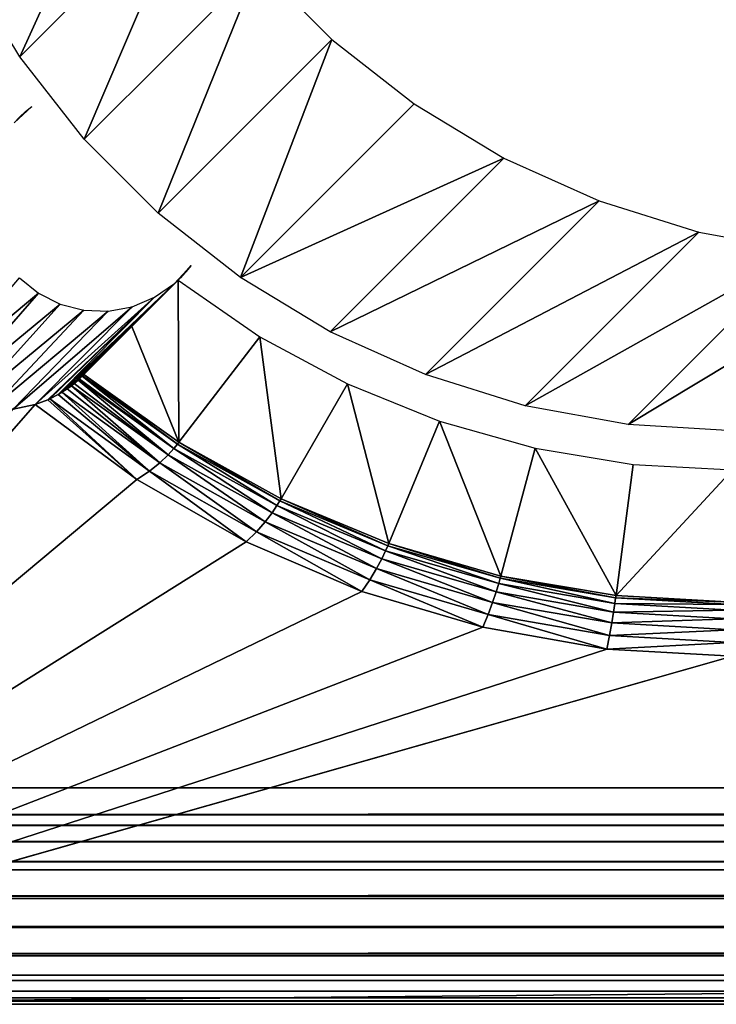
# Model space of a CAD drawing. Header units: millimetres. Extents: x -95 to 95, y -21 to 21.
# Tile 2 of 89: x -91.64 to -88.43, y -21 to -16.45. Entities that reach past the tile are written whole.
import ezdxf

# ---------------------------------------------------------------- set-up
doc = ezdxf.new("R2010")
doc.units = ezdxf.units.MM
doc.header["$LTSCALE"] = 135.540879
for name, color, linetype in [('1', 7, 'CONTINUOUS'), ('16', 7, 'CONTINUOUS'), ('2', 7, 'CONTINUOUS'), ('24', 7, 'CONTINUOUS'), ('33', 7, 'CONTINUOUS'), ('4', 7, 'CONTINUOUS'), ('43', 7, 'CONTINUOUS'), ('77', 7, 'CONTINUOUS')]:
    doc.layers.add(name, color=color, linetype=linetype)

msp = doc.modelspace()

# ---------------------------------------------------------------- linework, layer by layer
at = {"layer": '1', "color": 7, "linetype": 'Continuous', "true_color": 0xe0f2ff}
for points in [[(-91.5716, -18.2297), (-94, -21), (-91.6732, -18.2506), (-91.5716, -18.2297)], [(-91.1031, -18.5749), (-94, -21), (-91.5716, -18.2297), (-91.1031, -18.5749)], [(-90.598, -18.8639), (-94, -21), (-91.1031, -18.5749), (-90.598, -18.8639)], [(-90.0629, -19.0928), (-94, -21), (-90.598, -18.8639), (-90.0629, -19.0928)], [(-89.505, -19.2584), (-94, -21), (-90.0629, -19.0928), (-89.505, -19.2584)], [(-88.9314, -19.3587), (-94, -21), (-89.505, -19.2584), (-88.9314, -19.3587)], [(-88.3518, -19.3921), (-94, -21), (-88.9314, -19.3587), (-88.3518, -19.3921)], [(94, -21), (-94, -21), (88.3518, -19.3921), (94, -21)], [(88.3518, -19.3921), (-94, -21), (-88.3518, -19.3921), (88.3518, -19.3921)]]:
    msp.add_3dface(points, dxfattribs=at)
at = {"layer": '16', "color": 7, "linetype": 'Continuous', "true_color": 0xe0f2ff}
for points in [[(94, -20, 112.5), (-94, -20, 112.5), (-94, -20.1239, 112.4923), (94, -20, 112.5)], [(94, -20.1239, 112.4923), (94, -20, 112.5), (-94, -20.1239, 112.4923), (94, -20.1239, 112.4923)], [(-94, -20.1736, 112.4848), (94, -20.1239, 112.4923), (-94, -20.1239, 112.4923), (-94, -20.1736, 112.4848)], [(94, -20.1736, 112.4848), (94, -20.1239, 112.4923), (-94, -20.1736, 112.4848), (94, -20.1736, 112.4848)], [(94, -20.2494, 112.4684), (94, -20.1736, 112.4848), (-94, -20.2494, 112.4684), (94, -20.2494, 112.4684)], [(-94, -20.2494, 112.4684), (94, -20.1736, 112.4848), (-94, -20.1736, 112.4848), (-94, -20.2494, 112.4684)], [(94, -20.342, 112.4397), (94, -20.2494, 112.4684), (-94, -20.342, 112.4397), (94, -20.342, 112.4397)], [(-94, -20.342, 112.4397), (94, -20.2494, 112.4684), (-94, -20.2494, 112.4684), (-94, -20.342, 112.4397)], [(-94, -20.3786, 112.4255), (94, -20.342, 112.4397), (-94, -20.342, 112.4397), (-94, -20.3786, 112.4255)], [(94, -20.3786, 112.4255), (94, -20.342, 112.4397), (-94, -20.3786, 112.4255), (94, -20.3786, 112.4255)], [(94, -20.5, 112.366), (94, -20.3786, 112.4255), (-94, -20.5, 112.366), (94, -20.5, 112.366)], [(-94, -20.5, 112.366), (94, -20.3786, 112.4255), (-94, -20.3786, 112.4255), (-94, -20.5, 112.366)], [(-94, -20.5108, 112.3597), (94, -20.5, 112.366), (-94, -20.5, 112.366), (-94, -20.5108, 112.3597)], [(94, -20.5108, 112.3597), (94, -20.5, 112.366), (-94, -20.5108, 112.3597), (94, -20.5108, 112.3597)], [(-94, -20.6428, 112.2661), (94, -20.5108, 112.3597), (-94, -20.5108, 112.3597), (-94, -20.6428, 112.2661)], [(94, -20.6428, 112.2661), (94, -20.5108, 112.3597), (-94, -20.6428, 112.2661), (94, -20.6428, 112.2661)], [(94, -20.645, 112.2642), (94, -20.6428, 112.2661), (-94, -20.645, 112.2642), (94, -20.645, 112.2642)], [(-94, -20.645, 112.2642), (94, -20.6428, 112.2661), (-94, -20.6428, 112.2661), (-94, -20.645, 112.2642)], [(94, -20.766, 112.1428), (94, -20.645, 112.2642), (-94, -20.766, 112.1428), (94, -20.766, 112.1428)], [(-94, -20.766, 112.1428), (94, -20.645, 112.2642), (-94, -20.645, 112.2642), (-94, -20.766, 112.1428)], [(-94, -20.7753, 112.1316), (94, -20.766, 112.1428), (-94, -20.766, 112.1428), (-94, -20.7753, 112.1316)], [(94, -20.7753, 112.1316), (94, -20.766, 112.1428), (-94, -20.7753, 112.1316), (94, -20.7753, 112.1316)], [(-94, -20.866, 112), (94, -20.7753, 112.1316), (-94, -20.7753, 112.1316), (-94, -20.866, 112)], [(94, -20.866, 112), (94, -20.7753, 112.1316), (-94, -20.866, 112), (94, -20.866, 112)], [(94, -20.8899, 111.9562), (94, -20.866, 112), (-94, -20.8899, 111.9562), (94, -20.8899, 111.9562)], [(-94, -20.8899, 111.9562), (94, -20.866, 112), (-94, -20.866, 112), (-94, -20.8899, 111.9562)], [(-94, -20.9397, 111.842), (94, -20.8899, 111.9562), (-94, -20.8899, 111.9562), (-94, -20.9397, 111.842)], [(94, -20.9397, 111.842), (94, -20.8899, 111.9562), (-94, -20.9397, 111.842), (94, -20.9397, 111.842)], [(-94, -20.9707, 111.7403), (94, -20.9397, 111.842), (-94, -20.9397, 111.842), (-94, -20.9707, 111.7403)], [(94, -20.9707, 111.7403), (94, -20.9397, 111.842), (-94, -20.9707, 111.7403), (94, -20.9707, 111.7403)], [(-94, -20.9848, 111.6737), (94, -20.9707, 111.7403), (-94, -20.9707, 111.7403), (-94, -20.9848, 111.6737)], [(94, -20.9848, 111.6737), (94, -20.9707, 111.7403), (-94, -20.9848, 111.6737), (94, -20.9848, 111.6737)], [(-94, -21, 111.5), (94, -21, 111.5), (94, -20.9848, 111.6737), (-94, -21, 111.5)], [(-94, -21, 111.5), (94, -20.9848, 111.6737), (-94, -20.9848, 111.6737), (-94, -21, 111.5)]]:
    msp.add_3dface(points, dxfattribs=at)
at = {"layer": '2', "color": 7, "linetype": 'Continuous', "true_color": 0xe0f2ff}
for points in [[(94, -20, 112.5), (94, 20, 112.5), (-94, 20, 112.5), (94, -20, 112.5)], [(-94, -20, 112.5), (94, -20, 112.5), (-94, 20, 112.5), (-94, -20, 112.5)]]:
    msp.add_3dface(points, dxfattribs=at)
at = {"layer": '24', "color": 7, "linetype": 'Continuous', "true_color": 0xe0f2ff}
for points in [[(-91.893, -16.2095, 17.0815), (-91.0905, -15.4077, 109.0118), (-91.6431, -16.623, 17.0814), (-91.893, -16.2095, 17.0815)], [(-91.0905, -15.4077, 109.0118), (-90.8406, -15.821, 109.0121), (-91.6431, -16.623, 17.0814), (-91.0905, -15.4077, 109.0118)], [(-91.6431, -16.623, 17.0814), (-90.8406, -15.821, 109.0121), (-91.3452, -17.0033, 17.0813), (-91.6431, -16.623, 17.0814)], [(-90.8406, -15.821, 109.0121), (-90.5428, -16.2012, 109.0123), (-91.3452, -17.0033, 17.0813), (-90.8406, -15.821, 109.0121)], [(-91.3452, -17.0033, 17.0813), (-90.5428, -16.2012, 109.0123), (-91.0036, -17.3449, 17.0813), (-91.3452, -17.0033, 17.0813)], [(-90.5428, -16.2012, 109.0123), (-90.2012, -16.5428, 109.0123), (-91.0036, -17.3449, 17.0813), (-90.5428, -16.2012, 109.0123)], [(-91.0036, -17.3449, 17.0813), (-90.2012, -16.5428, 109.0123), (-90.6233, -17.6429, 17.0814), (-91.0036, -17.3449, 17.0813)], [(-90.2012, -16.5428, 109.0123), (-89.821, -16.8406, 109.0121), (-90.6233, -17.6429, 17.0814), (-90.2012, -16.5428, 109.0123)], [(-89.821, -16.8406, 109.0121), (-89.4077, -17.0905, 109.0118), (-90.6233, -17.6429, 17.0814), (-89.821, -16.8406, 109.0121)], [(-90.6233, -17.6429, 17.0814), (-89.4077, -17.0905, 109.0118), (-90.2099, -17.8928, 17.0815), (-90.6233, -17.6429, 17.0814)], [(-89.4077, -17.0905, 109.0118), (-88.9672, -17.2887, 109.0113), (-90.2099, -17.8928, 17.0815), (-89.4077, -17.0905, 109.0118)], [(-90.2099, -17.8928, 17.0815), (-88.9672, -17.2887, 109.0113), (-89.7693, -18.0911, 17.0818), (-90.2099, -17.8928, 17.0815)], [(-88.9672, -17.2887, 109.0113), (-88.5061, -17.4325, 109.0106), (-89.7693, -18.0911, 17.0818), (-88.9672, -17.2887, 109.0113)], [(-89.7693, -18.0911, 17.0818), (-88.5061, -17.4325, 109.0106), (-89.3081, -18.2348, 17.0822), (-89.7693, -18.0911, 17.0818)], [(-88.5061, -17.4325, 109.0106), (-88.031, -17.5195, 109.0097), (-89.3081, -18.2348, 17.0822), (-88.5061, -17.4325, 109.0106)], [(-89.3081, -18.2348, 17.0822), (-88.031, -17.5195, 109.0097), (-88.8331, -18.3218, 17.0826), (-89.3081, -18.2348, 17.0822)], [(-88.031, -17.5195, 109.0097), (-87.5488, -17.5487, 109.0087), (-88.8331, -18.3218, 17.0826), (-88.031, -17.5195, 109.0097)], [(-87.5488, -17.5487, 109.0087), (-88.3511, -18.3509, 17.0831), (-88.8331, -18.3218, 17.0826), (-87.5488, -17.5487, 109.0087)]]:
    msp.add_3dface(points, dxfattribs=at)
at = {"layer": '33', "color": 7, "linetype": 'Continuous', "true_color": 0xe0f2ff}
for points in [[(-90.9116, -17.6549, 15.9322), (-90.908, -18.4033, 0.2403), (-91.1254, -17.8687, 8.233), (-90.9116, -17.6549, 15.9322)], [(-90.5338, -17.9157, 15.9322), (-90.908, -18.4033, 0.2403), (-90.9116, -17.6549, 15.9322), (-90.5338, -17.9157, 15.9322)], [(-91.3471, -18.0904, 0.2403), (-91.1254, -17.8687, 8.233), (-90.908, -18.4033, 0.2403), (-91.3471, -18.0904, 0.2403)], [(-90.4365, -18.6649, 0.2403), (-90.908, -18.4033, 0.2403), (-90.5338, -17.9157, 15.9322), (-90.4365, -18.6649, 0.2403)], [(-90.1297, -18.1335, 15.9322), (-90.4365, -18.6649, 0.2403), (-90.5338, -17.9157, 15.9322), (-90.1297, -18.1335, 15.9322)], [(-89.9387, -18.8718, 0.2403), (-90.4365, -18.6649, 0.2403), (-90.1297, -18.1335, 15.9322), (-89.9387, -18.8718, 0.2403)], [(-89.7042, -18.3057, 15.9322), (-89.9387, -18.8718, 0.2403), (-90.1297, -18.1335, 15.9322), (-89.7042, -18.3057, 15.9322)], [(-89.4207, -19.0215, 0.2403), (-89.9387, -18.8718, 0.2403), (-89.7042, -18.3057, 15.9322), (-89.4207, -19.0215, 0.2403)], [(-89.2623, -18.4302, 15.9322), (-89.4207, -19.0215, 0.2403), (-89.7042, -18.3057, 15.9322), (-89.2623, -18.4302, 15.9322)], [(-88.8888, -19.1121, 0.2403), (-89.4207, -19.0215, 0.2403), (-89.2623, -18.4302, 15.9322), (-88.8888, -19.1121, 0.2403)], [(-88.8094, -18.5055, 15.9322), (-88.8888, -19.1121, 0.2403), (-89.2623, -18.4302, 15.9322), (-88.8094, -18.5055, 15.9322)], [(-88.3518, -18.5306, 15.9322), (-88.8888, -19.1121, 0.2403), (-88.8094, -18.5055, 15.9322), (-88.3518, -18.5306, 15.9322)], [(-88.3518, -18.5306, 15.9322), (-88.3518, -19.1423, 0.2403), (-88.8888, -19.1121, 0.2403), (-88.3518, -18.5306, 15.9322)]]:
    msp.add_3dface(points, dxfattribs=at)
at = {"layer": '4', "color": 7, "linetype": 'Continuous', "true_color": 0xe0f2ff}
for points in [[(-78.5861, -21, 50.809), (-94, -21), (-78.5364, -21, 50.6232), (-78.5861, -21, 50.809)], [(-94, -21), (-78.5861, -21, 50.809), (-94, -21, 111.5), (-94, -21)], [(-78.5364, -21, 50.6232), (-94, -21), (-78.4551, -21, 50.4491), (-78.5364, -21, 50.6232)], [(-78.4551, -21, 50.4491), (-94, -21), (-78.3447, -21, 50.2913), (-78.4551, -21, 50.4491)], [(-78.3447, -21, 50.2913), (-94, -21), (-78.2087, -21, 50.1554), (-78.3447, -21, 50.2913)], [(-78.2087, -21, 50.1554), (-94, -21), (-78.051, -21, 50.045), (-78.2087, -21, 50.1554)], [(-78.051, -21, 50.045), (-94, -21), (-77.8768, -21, 49.9638), (-78.051, -21, 50.045)], [(-94, -21), (94, -21), (-77.8768, -21, 49.9638), (-94, -21)], [(-77.5, -21, 96.1166), (77.5, -21, 96.1166), (-94, -21, 111.5), (-77.5, -21, 96.1166)], [(-77.6934, -21, 96.0996), (-77.5, -21, 96.1166), (-94, -21, 111.5), (-77.6934, -21, 96.0996)], [(-77.8815, -21, 96.0493), (-77.6934, -21, 96.0996), (-94, -21, 111.5), (-77.8815, -21, 96.0493)], [(-78.0578, -21, 95.9671), (-77.8815, -21, 96.0493), (-94, -21, 111.5), (-78.0578, -21, 95.9671)], [(-78.2176, -21, 95.8553), (-78.0578, -21, 95.9671), (-94, -21, 111.5), (-78.2176, -21, 95.8553)], [(-78.3552, -21, 95.7176), (-78.2176, -21, 95.8553), (-94, -21, 111.5), (-78.3552, -21, 95.7176)], [(-78.467, -21, 95.5579), (-78.3552, -21, 95.7176), (-94, -21, 111.5), (-78.467, -21, 95.5579)], [(-78.5491, -21, 95.3815), (-78.467, -21, 95.5579), (-94, -21, 111.5), (-78.5491, -21, 95.3815)], [(-78.5861, -21, 50.809), (-78.6028, -21, 51), (-94, -21, 111.5), (-78.5861, -21, 50.809)], [(-78.5994, -21, 95.1934), (-78.5491, -21, 95.3815), (-94, -21, 111.5), (-78.5994, -21, 95.1934)], [(-78.6163, -21, 95), (-78.5994, -21, 95.1934), (-94, -21, 111.5), (-78.6163, -21, 95)], [(-78.6028, -21, 51), (-78.6163, -21, 95), (-94, -21, 111.5), (-78.6028, -21, 51)], [(-94, -21, 111.5), (77.6934, -21, 96.0996), (94, -21, 111.5), (-94, -21, 111.5)], [(77.5, -21, 96.1166), (77.6934, -21, 96.0996), (-94, -21, 111.5), (77.5, -21, 96.1166)]]:
    msp.add_3dface(points, dxfattribs=at)
at = {"layer": '43', "color": 7, "linetype": 'Continuous', "true_color": 0xe0f2ff}
for points in [[(-91.3545, -18.0979, 0.1777), (-90.9312, -18.4318, 0.1196), (-91.3683, -18.111, 0.1321), (-91.3545, -18.0979, 0.1777)], [(-90.9146, -18.4115, 0.1777), (-91.3545, -18.0979, 0.1777), (-91.3532, -18.0965, 0.1842), (-90.9146, -18.4115, 0.1777)], [(-90.9146, -18.4115, 0.1777), (-90.9312, -18.4318, 0.1196), (-91.3545, -18.0979, 0.1777), (-90.9146, -18.4115, 0.1777)], [(-91.3471, -18.0904, 0.2403), (-90.9146, -18.4115, 0.1777), (-91.3532, -18.0965, 0.1842), (-91.3471, -18.0904, 0.2403)], [(-91.3471, -18.0904, 0.2403), (-90.908, -18.4033, 0.2403), (-90.9146, -18.4115, 0.1777), (-91.3471, -18.0904, 0.2403)], [(-91.4048, -18.1421, 0.0699), (-90.9962, -18.4985, 0.0319), (-91.4246, -18.1567, 0.0497), (-91.4048, -18.1421, 0.0699)], [(-90.9583, -18.4619, 0.0699), (-91.4048, -18.1421, 0.0699), (-91.3923, -18.132, 0.0865), (-90.9583, -18.4619, 0.0699)], [(-90.9583, -18.4619, 0.0699), (-90.9962, -18.4985, 0.0319), (-91.4048, -18.1421, 0.0699), (-90.9583, -18.4619, 0.0699)], [(-91.3737, -18.1159, 0.1196), (-90.9583, -18.4619, 0.0699), (-91.3923, -18.132, 0.0865), (-91.3737, -18.1159, 0.1196)], [(-90.9312, -18.4318, 0.1196), (-91.3737, -18.1159, 0.1196), (-91.3683, -18.111, 0.1321), (-90.9312, -18.4318, 0.1196)], [(-90.9312, -18.4318, 0.1196), (-90.9583, -18.4619, 0.0699), (-91.3737, -18.1159, 0.1196), (-90.9312, -18.4318, 0.1196)], [(-91.0447, -18.5376, 0.0081), (-91.5042, -18.2034, 0.0081), (-91.4654, -18.1829, 0.0224), (-91.0447, -18.5376, 0.0081)], [(-91.4484, -18.1727, 0.0319), (-91.0447, -18.5376, 0.0081), (-91.4654, -18.1829, 0.0224), (-91.4484, -18.1727, 0.0319)], [(-90.9962, -18.4985, 0.0319), (-91.4484, -18.1727, 0.0319), (-91.4246, -18.1567, 0.0497), (-90.9962, -18.4985, 0.0319)], [(-90.9962, -18.4985, 0.0319), (-91.0447, -18.5376, 0.0081), (-91.4484, -18.1727, 0.0319), (-90.9962, -18.4985, 0.0319)], [(-91.1031, -18.5749), (-91.5716, -18.2297), (-91.5143, -18.208, 0.0057), (-91.1031, -18.5749)], [(-91.5042, -18.2034, 0.0081), (-91.1031, -18.5749), (-91.5143, -18.208, 0.0057), (-91.5042, -18.2034, 0.0081)], [(-91.0447, -18.5376, 0.0081), (-91.1031, -18.5749), (-91.5042, -18.2034, 0.0081), (-91.0447, -18.5376, 0.0081)], [(-90.4558, -18.6961, 0.1196), (-90.9312, -18.4318, 0.1196), (-90.9146, -18.4115, 0.1777), (-90.4558, -18.6961, 0.1196)], [(-90.908, -18.4033, 0.2403), (-90.4421, -18.6738, 0.1777), (-90.9146, -18.4115, 0.1777), (-90.908, -18.4033, 0.2403)], [(-90.4421, -18.6738, 0.1777), (-90.4558, -18.6961, 0.1196), (-90.9146, -18.4115, 0.1777), (-90.4421, -18.6738, 0.1777)], [(-90.908, -18.4033, 0.2403), (-90.4365, -18.6649, 0.2403), (-90.4421, -18.6738, 0.1777), (-90.908, -18.4033, 0.2403)], [(-90.5094, -18.7713, 0.0319), (-90.9962, -18.4985, 0.0319), (-90.9583, -18.4619, 0.0699), (-90.5094, -18.7713, 0.0319)], [(-90.4781, -18.7297, 0.0699), (-90.9583, -18.4619, 0.0699), (-90.9312, -18.4318, 0.1196), (-90.4781, -18.7297, 0.0699)], [(-90.4781, -18.7297, 0.0699), (-90.5094, -18.7713, 0.0319), (-90.9583, -18.4619, 0.0699), (-90.4781, -18.7297, 0.0699)], [(-90.4558, -18.6961, 0.1196), (-90.4781, -18.7297, 0.0699), (-90.9312, -18.4318, 0.1196), (-90.4558, -18.6961, 0.1196)], [(-90.5496, -18.8174, 0.0081), (-91.0447, -18.5376, 0.0081), (-90.9962, -18.4985, 0.0319), (-90.5496, -18.8174, 0.0081)], [(-90.5094, -18.7713, 0.0319), (-90.5496, -18.8174, 0.0081), (-90.9962, -18.4985, 0.0319), (-90.5094, -18.7713, 0.0319)], [(-90.598, -18.8639), (-91.1031, -18.5749), (-91.0447, -18.5376, 0.0081), (-90.598, -18.8639)], [(-90.5496, -18.8174, 0.0081), (-90.598, -18.8639), (-91.0447, -18.5376, 0.0081), (-90.5496, -18.8174, 0.0081)], [(-89.9536, -18.9053, 0.1196), (-90.4558, -18.6961, 0.1196), (-90.4421, -18.6738, 0.1777), (-89.9536, -18.9053, 0.1196)], [(-90.4365, -18.6649, 0.2403), (-89.9432, -18.8814, 0.1777), (-90.4421, -18.6738, 0.1777), (-90.4365, -18.6649, 0.2403)], [(-89.9432, -18.8814, 0.1777), (-89.9536, -18.9053, 0.1196), (-90.4421, -18.6738, 0.1777), (-89.9432, -18.8814, 0.1777)], [(-90.4365, -18.6649, 0.2403), (-89.9387, -18.8718, 0.2403), (-89.9432, -18.8814, 0.1777), (-90.4365, -18.6649, 0.2403)], [(-89.9948, -18.9873, 0.0319), (-90.5094, -18.7713, 0.0319), (-90.4781, -18.7297, 0.0699), (-89.9948, -18.9873, 0.0319)], [(-89.9707, -18.9416, 0.0699), (-90.4781, -18.7297, 0.0699), (-90.4558, -18.6961, 0.1196), (-89.9707, -18.9416, 0.0699)], [(-89.9707, -18.9416, 0.0699), (-89.9948, -18.9873, 0.0319), (-90.4781, -18.7297, 0.0699), (-89.9707, -18.9416, 0.0699)], [(-89.9536, -18.9053, 0.1196), (-89.9707, -18.9416, 0.0699), (-90.4558, -18.6961, 0.1196), (-89.9536, -18.9053, 0.1196)], [(-90.0257, -19.039, 0.0081), (-90.5496, -18.8174, 0.0081), (-90.5094, -18.7713, 0.0319), (-90.0257, -19.039, 0.0081)], [(-89.9948, -18.9873, 0.0319), (-90.0257, -19.039, 0.0081), (-90.5094, -18.7713, 0.0319), (-89.9948, -18.9873, 0.0319)], [(-90.0629, -19.0928), (-90.598, -18.8639), (-90.5496, -18.8174, 0.0081), (-90.0629, -19.0928)], [(-90.0257, -19.039, 0.0081), (-90.0629, -19.0928), (-90.5496, -18.8174, 0.0081), (-90.0257, -19.039, 0.0081)], [(-89.9387, -18.8718, 0.2403), (-89.4241, -19.0315, 0.1777), (-89.9432, -18.8814, 0.1777), (-89.9387, -18.8718, 0.2403)], [(-89.9387, -18.8718, 0.2403), (-89.4207, -19.0215, 0.2403), (-89.4241, -19.0315, 0.1777), (-89.9387, -18.8718, 0.2403)], [(-89.4427, -19.0949, 0.0699), (-89.9707, -18.9416, 0.0699), (-89.9536, -18.9053, 0.1196), (-89.4427, -19.0949, 0.0699)], [(-89.4311, -19.0566, 0.1196), (-89.9536, -18.9053, 0.1196), (-89.9432, -18.8814, 0.1777), (-89.4311, -19.0566, 0.1196)], [(-89.4311, -19.0566, 0.1196), (-89.4427, -19.0949, 0.0699), (-89.9536, -18.9053, 0.1196), (-89.4311, -19.0566, 0.1196)], [(-89.4241, -19.0315, 0.1777), (-89.4311, -19.0566, 0.1196), (-89.9432, -18.8814, 0.1777), (-89.4241, -19.0315, 0.1777)], [(-89.459, -19.1436, 0.0319), (-89.9948, -18.9873, 0.0319), (-89.9707, -18.9416, 0.0699), (-89.459, -19.1436, 0.0319)], [(-89.4427, -19.0949, 0.0699), (-89.459, -19.1436, 0.0319), (-89.9707, -18.9416, 0.0699), (-89.4427, -19.0949, 0.0699)], [(-89.4801, -19.1994, 0.0081), (-90.0257, -19.039, 0.0081), (-89.9948, -18.9873, 0.0319), (-89.4801, -19.1994, 0.0081)], [(-89.459, -19.1436, 0.0319), (-89.4801, -19.1994, 0.0081), (-89.9948, -18.9873, 0.0319), (-89.459, -19.1436, 0.0319)], [(-89.505, -19.2584), (-90.0629, -19.0928), (-90.0257, -19.039, 0.0081), (-89.505, -19.2584)], [(-89.4801, -19.1994, 0.0081), (-89.505, -19.2584), (-90.0257, -19.039, 0.0081), (-89.4801, -19.1994, 0.0081)], [(-88.9008, -19.1876, 0.0699), (-89.4427, -19.0949, 0.0699), (-89.4311, -19.0566, 0.1196), (-88.9008, -19.1876, 0.0699)], [(-88.8949, -19.1482, 0.1196), (-89.4311, -19.0566, 0.1196), (-89.4241, -19.0315, 0.1777), (-88.8949, -19.1482, 0.1196)], [(-88.8949, -19.1482, 0.1196), (-88.9008, -19.1876, 0.0699), (-89.4311, -19.0566, 0.1196), (-88.8949, -19.1482, 0.1196)], [(-89.4207, -19.0215, 0.2403), (-88.8913, -19.1223, 0.1777), (-89.4241, -19.0315, 0.1777), (-89.4207, -19.0215, 0.2403)], [(-88.8913, -19.1223, 0.1777), (-88.8949, -19.1482, 0.1196), (-89.4241, -19.0315, 0.1777), (-88.8913, -19.1223, 0.1777)], [(-89.4207, -19.0215, 0.2403), (-88.8888, -19.1121, 0.2403), (-88.8913, -19.1223, 0.1777), (-89.4207, -19.0215, 0.2403)], [(-88.909, -19.2382, 0.0319), (-89.459, -19.1436, 0.0319), (-89.4427, -19.0949, 0.0699), (-88.909, -19.2382, 0.0319)], [(-88.9008, -19.1876, 0.0699), (-88.909, -19.2382, 0.0319), (-89.4427, -19.0949, 0.0699), (-88.9008, -19.1876, 0.0699)], [(-88.9196, -19.2965, 0.0081), (-89.4801, -19.1994, 0.0081), (-89.459, -19.1436, 0.0319), (-88.9196, -19.2965, 0.0081)], [(-88.909, -19.2382, 0.0319), (-88.9196, -19.2965, 0.0081), (-89.459, -19.1436, 0.0319), (-88.909, -19.2382, 0.0319)], [(-88.3518, -19.1788, 0.1196), (-88.9008, -19.1876, 0.0699), (-88.8949, -19.1482, 0.1196), (-88.3518, -19.1788, 0.1196)], [(-88.3518, -19.1528, 0.1777), (-88.8949, -19.1482, 0.1196), (-88.8913, -19.1223, 0.1777), (-88.3518, -19.1528, 0.1777)], [(-88.3518, -19.1528, 0.1777), (-88.3518, -19.1788, 0.1196), (-88.8949, -19.1482, 0.1196), (-88.3518, -19.1528, 0.1777)], [(-88.8888, -19.1121, 0.2403), (-88.3518, -19.1423, 0.2403), (-88.8913, -19.1223, 0.1777), (-88.8888, -19.1121, 0.2403)], [(-88.3518, -19.1423, 0.2403), (-88.3518, -19.1528, 0.1777), (-88.8913, -19.1223, 0.1777), (-88.3518, -19.1423, 0.2403)], [(-88.3518, -19.2187, 0.0699), (-88.909, -19.2382, 0.0319), (-88.9008, -19.1876, 0.0699), (-88.3518, -19.2187, 0.0699)], [(-88.3518, -19.1788, 0.1196), (-88.3518, -19.2187, 0.0699), (-88.9008, -19.1876, 0.0699), (-88.3518, -19.1788, 0.1196)], [(-88.9314, -19.3587), (-89.505, -19.2584), (-89.4801, -19.1994, 0.0081), (-88.9314, -19.3587)], [(-88.9196, -19.2965, 0.0081), (-88.9314, -19.3587), (-89.4801, -19.1994, 0.0081), (-88.9196, -19.2965, 0.0081)], [(-88.3518, -19.2699, 0.0319), (-88.9196, -19.2965, 0.0081), (-88.909, -19.2382, 0.0319), (-88.3518, -19.2699, 0.0319)], [(-88.3518, -19.2187, 0.0699), (-88.3518, -19.2699, 0.0319), (-88.909, -19.2382, 0.0319), (-88.3518, -19.2187, 0.0699)], [(-88.3518, -19.2699, 0.0319), (-88.3518, -19.329, 0.0081), (-88.9196, -19.2965, 0.0081), (-88.3518, -19.2699, 0.0319)], [(-88.3518, -19.329, 0.0081), (-88.9314, -19.3587), (-88.9196, -19.2965, 0.0081), (-88.3518, -19.329, 0.0081)], [(-88.3518, -19.3921), (-88.9314, -19.3587), (-88.3518, -19.329, 0.0081), (-88.3518, -19.3921)]]:
    msp.add_3dface(points, dxfattribs=at)
at = {"layer": '77', "color": 7, "linetype": 'Continuous', "true_color": 0xe0f2ff}
for points in [[(-91.6162, -16.8757, 16.2829), (-91.5872, -16.8516, 16.4964), (-91.6696, -16.9281, 16.5008), (-91.6162, -16.8757, 16.2829)], [(-91.6444, -16.9015, 16.0669), (-91.6162, -16.8757, 16.2829), (-91.6696, -16.9281, 16.5008), (-91.6444, -16.9015, 16.0669)], [(-90.8516, -17.5872, 16.4964), (-90.9015, -17.6444, 16.0669), (-90.9281, -17.6696, 16.5008), (-90.8516, -17.5872, 16.4964)], [(-90.8757, -17.6162, 16.2829), (-90.9015, -17.6444, 16.0669), (-90.8516, -17.5872, 16.4964), (-90.8757, -17.6162, 16.2829)], [(-91.5567, -17.7149, 16.5194), (-92.0612, -18.1345), (-91.6443, -17.6443, 16.5199), (-91.5567, -17.7149, 16.5194)], [(-90.9015, -17.6444, 16.0669), (-90.9081, -17.6513, 15.9997), (-90.9281, -17.6696, 16.5008), (-90.9015, -17.6444, 16.0669)], [(-90.9281, -17.6696, 16.5008), (-91.4654, -18.1829, 0.0224), (-91.0203, -17.7338, 16.5051), (-90.9281, -17.6696, 16.5008)], [(-91.4484, -18.1727, 0.0319), (-91.4654, -18.1829, 0.0224), (-90.9281, -17.6696, 16.5008), (-91.4484, -18.1727, 0.0319)], [(-91.4246, -18.1567, 0.0497), (-91.4484, -18.1727, 0.0319), (-90.9281, -17.6696, 16.5008), (-91.4246, -18.1567, 0.0497)], [(-91.4048, -18.1421, 0.0699), (-91.4246, -18.1567, 0.0497), (-90.9281, -17.6696, 16.5008), (-91.4048, -18.1421, 0.0699)], [(-91.3923, -18.132, 0.0865), (-91.4048, -18.1421, 0.0699), (-90.9281, -17.6696, 16.5008), (-91.3923, -18.132, 0.0865)], [(-91.3737, -18.1159, 0.1196), (-91.3923, -18.132, 0.0865), (-90.9281, -17.6696, 16.5008), (-91.3737, -18.1159, 0.1196)], [(-91.3737, -18.1159, 0.1196), (-90.9116, -17.6549, 15.9322), (-91.3683, -18.111, 0.1321), (-91.3737, -18.1159, 0.1196)], [(-90.9116, -17.6549, 15.9322), (-91.3737, -18.1159, 0.1196), (-90.9281, -17.6696, 16.5008), (-90.9116, -17.6549, 15.9322)], [(-90.9116, -17.6549, 15.9322), (-91.1254, -17.8687, 8.233), (-91.3683, -18.111, 0.1321), (-90.9116, -17.6549, 15.9322)], [(-90.9081, -17.6513, 15.9997), (-90.9116, -17.6549, 15.9322), (-90.9281, -17.6696, 16.5008), (-90.9081, -17.6513, 15.9997)], [(-91.9748, -18.192), (-92.0612, -18.1345), (-91.5567, -17.7149, 16.5194), (-91.9748, -18.192)], [(-91.4561, -17.7652, 16.518), (-91.9748, -18.192), (-91.5567, -17.7149, 16.5194), (-91.4561, -17.7652, 16.518)], [(-91.5143, -18.208, 0.0057), (-91.5716, -18.2297), (-91.0203, -17.7338, 16.5051), (-91.5143, -18.208, 0.0057)], [(-91.0203, -17.7338, 16.5051), (-91.5716, -18.2297), (-91.1242, -17.777, 16.5092), (-91.0203, -17.7338, 16.5051)], [(-91.5042, -18.2034, 0.0081), (-91.5143, -18.208, 0.0057), (-91.0203, -17.7338, 16.5051), (-91.5042, -18.2034, 0.0081)], [(-91.4654, -18.1829, 0.0224), (-91.5042, -18.2034, 0.0081), (-91.0203, -17.7338, 16.5051), (-91.4654, -18.1829, 0.0224)], [(-91.8789, -18.2314), (-91.9748, -18.192), (-91.4561, -17.7652, 16.518), (-91.8789, -18.2314)], [(-91.3472, -17.793, 16.5158), (-91.8789, -18.2314), (-91.4561, -17.7652, 16.518), (-91.3472, -17.793, 16.5158)], [(-91.5716, -18.2297), (-91.6732, -18.2506), (-91.1242, -17.777, 16.5092), (-91.5716, -18.2297)], [(-91.1242, -17.777, 16.5092), (-91.6732, -18.2506), (-91.2348, -17.797, 16.5128), (-91.1242, -17.777, 16.5092)], [(-91.777, -18.2512), (-91.8789, -18.2314), (-91.3472, -17.793, 16.5158), (-91.777, -18.2512)], [(-91.2348, -17.797, 16.5128), (-91.777, -18.2512), (-91.3472, -17.793, 16.5158), (-91.2348, -17.797, 16.5128)], [(-91.6732, -18.2506), (-91.777, -18.2512), (-91.2348, -17.797, 16.5128), (-91.6732, -18.2506)], [(-91.3545, -18.0979, 0.1777), (-91.3683, -18.111, 0.1321), (-91.1254, -17.8687, 8.233), (-91.3545, -18.0979, 0.1777)], [(-91.3532, -18.0965, 0.1842), (-91.3545, -18.0979, 0.1777), (-91.1254, -17.8687, 8.233), (-91.3532, -18.0965, 0.1842)], [(-91.1254, -17.8687, 8.233), (-91.3471, -18.0904, 0.2403), (-91.3532, -18.0965, 0.1842), (-91.1254, -17.8687, 8.233)]]:
    msp.add_3dface(points, dxfattribs=at)

doc.saveas('drawing.dxf')
